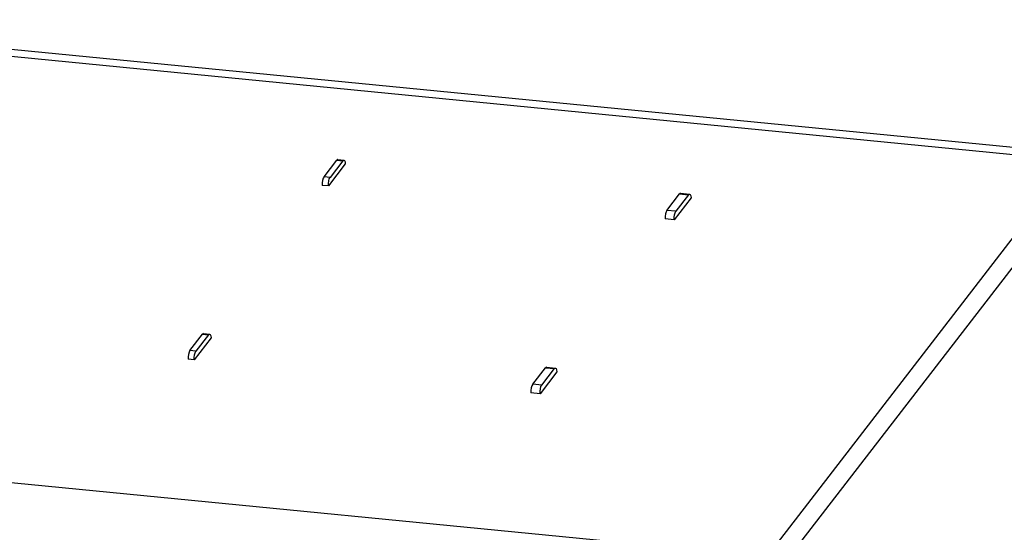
# Model space of a CAD drawing. Extents: x 0 to 1189, y 0 to 841.
# Tile 31 of 50: x 567 to 606, y 390 to 410. Entities that reach past the tile are written whole.
import ezdxf

# ---------------------------------------------------------------- set-up
doc = ezdxf.new("R2010")
doc.units = 0
doc.header["$LTSCALE"] = 65.395
doc.layers.get('0').update_dxf_attribs({"linetype": 'CONTINUOUS'})

msp = doc.modelspace()

# ---------------------------------------------------------------- linework, layer by layer
at = {"color": 7, "linetype": 'CONTINUOUS'}
for p, q in [((555.234, 409.898), (608.741, 404.654)), ((555.55, 409.582), (608.493, 404.393)), ((579.206, 403.75), (579.704, 404.396)), ((580.039, 404.252), (579.375, 403.39)), ((579.94, 404.373), (579.442, 403.727)), ((579.704, 404.396), (579.94, 404.373)), ((579.744, 404.42), (579.98, 404.397)), ((580.027, 404.332), (580.039, 404.252)), ((594.74, 386.559), (608.493, 404.393)), ((579.442, 403.727), (579.206, 403.75)), ((595.751, 386.725), (608.994, 403.898)), ((579.375, 403.39), (579.139, 403.414)), ((592.619, 402.436), (593.117, 403.082)), ((593.47, 403.047), (592.971, 402.401)), ((593.117, 403.082), (593.47, 403.047)), ((593.157, 403.106), (593.51, 403.071)), ((593.556, 403.006), (593.568, 402.926)), ((593.568, 402.926), (592.904, 402.064)), ((592.971, 402.401), (592.619, 402.436)), ((592.904, 402.064), (592.551, 402.099)), ((573.958, 396.944), (574.456, 397.59)), ((574.691, 397.567), (574.193, 396.921)), ((574.456, 397.59), (574.691, 397.567)), ((574.496, 397.615), (574.731, 397.591)), ((574.79, 397.446), (574.126, 396.585)), ((574.778, 397.526), (574.79, 397.446)), ((574.193, 396.921), (573.958, 396.944)), ((574.126, 396.585), (573.891, 396.608)), ((587.37, 395.63), (587.868, 396.276)), ((588.32, 396.12), (587.656, 395.259)), ((587.723, 395.595), (588.221, 396.241)), ((587.868, 396.276), (588.221, 396.241)), ((587.908, 396.3), (588.261, 396.265)), ((588.308, 396.2), (588.32, 396.12)), ((587.656, 395.259), (587.303, 395.293)), ((587.723, 395.595), (587.37, 395.63)), ((546.383, 393.806), (593.596, 389.178))]:
    msp.add_line(p, q, dxfattribs=at)
for points in [[(579.744, 404.42), (579.738, 404.42), (579.704, 404.396)], [(579.94, 404.373), (579.973, 404.397), (579.98, 404.397)], [(579.98, 404.397), (580.004, 404.383), (580.027, 404.332)], [(579.206, 403.75), (579.176, 403.691), (579.152, 403.608), (579.139, 403.513), (579.139, 403.414)], [(579.375, 403.39), (579.375, 403.49), (579.388, 403.585), (579.411, 403.668), (579.442, 403.727)], [(593.157, 403.106), (593.15, 403.106), (593.117, 403.082)], [(593.47, 403.047), (593.503, 403.071), (593.509, 403.071)], [(593.509, 403.071), (593.533, 403.056), (593.556, 403.006)], [(592.619, 402.436), (592.588, 402.377), (592.564, 402.294), (592.552, 402.199), (592.551, 402.099)], [(592.904, 402.064), (592.905, 402.164), (592.917, 402.259), (592.941, 402.342), (592.971, 402.401)], [(574.496, 397.615), (574.49, 397.614), (574.456, 397.59)], [(574.691, 397.567), (574.725, 397.591), (574.731, 397.591)], [(574.731, 397.591), (574.755, 397.577), (574.778, 397.526)], [(573.958, 396.944), (573.927, 396.885), (573.903, 396.8), (573.891, 396.703), (573.891, 396.608)], [(574.126, 396.585), (574.126, 396.68), (574.139, 396.777), (574.162, 396.862), (574.193, 396.921)], [(587.908, 396.3), (587.902, 396.3), (587.868, 396.276)], [(588.221, 396.241), (588.255, 396.265), (588.261, 396.265)], [(588.261, 396.265), (588.285, 396.251), (588.308, 396.2)], [(587.37, 395.63), (587.339, 395.57), (587.316, 395.486), (587.303, 395.389), (587.303, 395.293)], [(587.656, 395.259), (587.656, 395.354), (587.669, 395.451), (587.692, 395.535), (587.723, 395.595)]]:
    msp.add_lwpolyline(points, dxfattribs=at)

doc.saveas('drawing.dxf')
